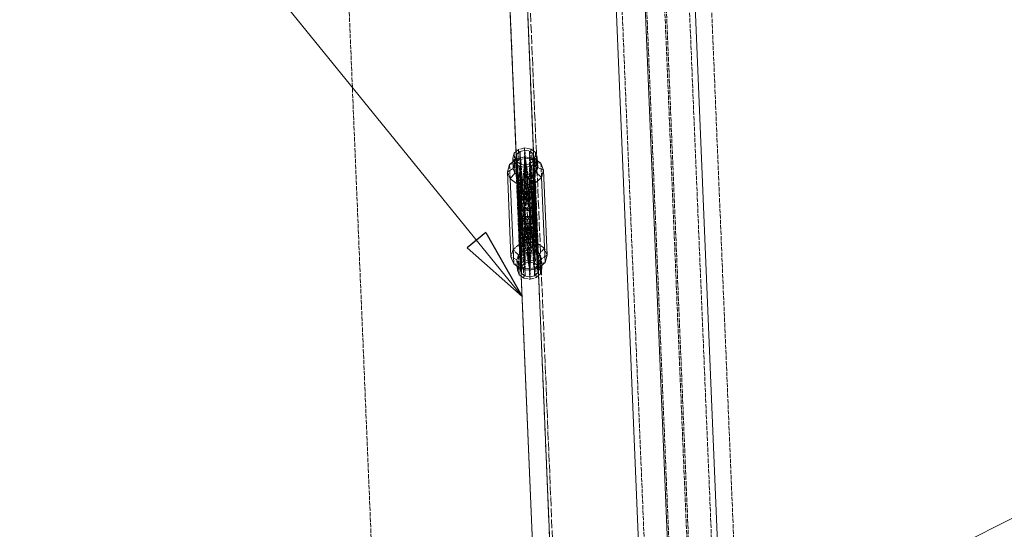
# Model space of a CAD drawing. Header units: millimetres. Extents: x -15129 to 9171, y -18789 to 5877.
# Tile 63 of 256: x -11905 to -11225, y -12477 to -12126. Entities that reach past the tile are written whole.
import ezdxf

# ---------------------------------------------------------------- set-up
doc = ezdxf.new("R2010")
doc.units = ezdxf.units.MM
doc.linetypes.add('ACAD_ISO02W100', pattern=[15, 12, -3])
doc.linetypes.add('ACAD_ISO04W100', pattern=[30, 24, -3, 0, -3])
for name, color, linetype in [('AS_Belki', 145, 'Continuous'), ('AS_Czesci specjalne', 31, 'Continuous'), ('AS_Sciany betonowe', 252, 'Continuous'), ('AS_Siatki', 72, 'Continuous')]:
    doc.layers.add(name, color=color, linetype=linetype)

msp = doc.modelspace()

# ---------------------------------------------------------------- linework, layer by layer
at = {"color": 7, "lineweight": 13}
msp.add_line((-11557.96, -12316.32), (-11904.73, -11889.5), dxfattribs=at)
at = {"color": 0, "linetype": 'ByBlock', "lineweight": -2}
for p, q in [((-11583.02, -12272.26), (-11595.96, -12282.77)), ((-11583.02, -12272.26), (-11557.96, -12316.32)), ((-11557.96, -12316.32), (-11595.96, -12282.77))]:
    msp.add_line(p, q, dxfattribs=at)
at = {"layer": 'AS_Belki', "color": 84, "linetype": 'ACAD_ISO02W100', "lineweight": 13, "ltscale": 0.25}
for p, q in [((-11506.54, -11695.91), (-11467.32, -12636.55)), ((-11450.23, -12638.34), (-11489.66, -11692.71)), ((-11437.79, -12637.82), (-11477.22, -11692.19)), ((-11436.7, -12637.78), (-11476.13, -11692.14)), ((-11420.81, -12637.12), (-11460.24, -11691.48)), ((-11581.35, -11755.51), (-11564.09, -12169.5)), ((-11552.1, -12168.91), (-11555.21, -12094.33)), ((-11561.88, -12222.4), (-11560.98, -12244.07)), ((-11548.99, -12243.57), (-11549.89, -12221.91)), ((-11559.69, -12274.92), (-11558.84, -12295.34)), ((-11546.85, -12294.84), (-11547.7, -12274.42)), ((-11558.84, -12295.34), (-11558.75, -12297.36)), ((-11558.75, -12297.36), (-11558.54, -12302.47)), ((-11546.77, -12296.86), (-11546.85, -12294.84)), ((-11546.55, -12301.97), (-11546.77, -12296.86)), ((-11534.84, -12582.9), (-11546.55, -12301.97))]:
    msp.add_line(p, q, dxfattribs=at)
at = {"layer": 'AS_Belki', "color": 145, "linetype": 'Continuous', "lineweight": 13, "ltscale": 0.25}
for p, q in [((-11451.32, -12638.39), (-11490.76, -11692.75)), ((-11416.71, -12636.94), (-11456.15, -11691.31)), ((-11510.32, -11703.58), (-11471.86, -12625.93)), ((-11549.89, -12221.91), (-11569.36, -11755.01)), ((-11566.3, -12116.5), (-11546.82, -12583.4)), ((-11564.09, -12169.5), (-11561.88, -12222.4)), ((-11534.83, -12582.9), (-11552.1, -12168.91)), ((-11558.54, -12302.47), (-11546.83, -12583.4)), ((-10887.76, -12302.04), (-11331.57, -12525.69))]:
    msp.add_line(p, q, dxfattribs=at)
at = {"layer": 'AS_Belki', "color": 84, "linetype": 'ACAD_ISO02W100', "lineweight": 13, "ltscale": 0.25, "extrusion": (-0.025724, 0.61695, 0.786582)}
for centre, start, end in [((12055.03, 9243.77, -7256.58), 0.0417, 0), ((12055.03, 9268.05, -7275.65), 0.05887, 359.94117)]:
    msp.add_arc(centre, 6, start, end, dxfattribs=at)
at = {"layer": 'AS_Czesci specjalne', "color": 145, "linetype": 'Continuous', "lineweight": 13, "ltscale": 0.25}
for p, q in [((-11563.44, -12217.66), (-11564.44, -12221.04)), ((-11562.13, -12216.53), (-11563.44, -12217.66)), ((-11562.44, -12220.96), (-11562, -12219.47)), ((-11548.73, -12217.04), (-11550.13, -12216.03)), ((-11550.01, -12218.98), (-11549.45, -12220.42)), ((-11547.45, -12220.33), (-11548.73, -12217.04)), ((-11566.58, -12225.48), (-11568.05, -12230.46)), ((-11564.33, -12223.56), (-11566.58, -12225.48)), ((-11564.27, -12224.99), (-11566.58, -12225.48)), ((-11564.44, -12221.04), (-11564.14, -12228.14)), ((-11564.44, -12221.04), (-11563.16, -12224.34)), ((-11563.16, -12224.34), (-11562.87, -12231.43)), ((-11563.16, -12224.34), (-11561.76, -12225.35)), ((-11561.88, -12222.41), (-11562.44, -12220.96)), ((-11549.45, -12220.42), (-11549.89, -12221.9)), ((-11549.77, -12224.85), (-11548.45, -12223.72)), ((-11548.45, -12223.72), (-11547.45, -12220.33)), ((-11548.16, -12230.82), (-11548.45, -12223.72)), ((-11547.16, -12227.43), (-11547.45, -12220.33)), ((-11544.95, -12224.58), (-11547.35, -12222.85)), ((-11544.95, -12224.58), (-11547.29, -12224.28)), ((-11543.07, -12229.42), (-11544.95, -12224.58)), ((-11564.14, -12228.14), (-11568.05, -12230.46)), ((-11568.05, -12230.46), (-11565.61, -12289.07)), ((-11566.17, -12235.31), (-11568.05, -12230.46)), ((-11562.87, -12231.43), (-11566.17, -12235.31)), ((-11562.87, -12231.43), (-11564.14, -12228.14)), ((-11562.87, -12231.43), (-11561.46, -12232.44)), ((-11549.47, -12231.94), (-11548.16, -12230.82)), ((-11548.16, -12230.82), (-11547.16, -12227.43)), ((-11544.54, -12234.4), (-11548.16, -12230.82)), ((-11543.07, -12229.42), (-11547.16, -12227.43)), ((-11543.07, -12229.42), (-11544.54, -12234.4)), ((-11540.63, -12288.03), (-11543.07, -12229.42)), ((-11566.17, -12235.31), (-11563.73, -12293.92)), ((-11561.45, -12238.71), (-11566.17, -12235.31)), ((-11561.45, -12238.71), (-11561.22, -12238.09)), ((-11561.45, -12238.71), (-11559.01, -12297.32)), ((-11561.01, -12243.13), (-11561.45, -12238.71)), ((-11560.95, -12244.7), (-11561.45, -12238.71)), ((-11561.09, -12241.3), (-11561.45, -12238.71)), ((-11561.2, -12238.75), (-11561.45, -12238.71)), ((-11548.96, -12238.19), (-11549.23, -12237.59)), ((-11548.96, -12238.19), (-11549.21, -12238.25)), ((-11548.96, -12238.19), (-11549.1, -12240.77)), ((-11549.03, -12242.57), (-11548.96, -12238.19)), ((-11544.54, -12234.4), (-11548.96, -12238.19)), ((-11546.52, -12296.8), (-11548.96, -12238.19)), ((-11548.96, -12244.12), (-11548.96, -12238.19)), ((-11542.1, -12293.01), (-11544.54, -12234.4)), ((-11565.61, -12289.07), (-11563.73, -12293.92)), ((-11563.73, -12293.92), (-11559.01, -12297.32)), ((-11559, -12291.48), (-11559.01, -12297.32)), ((-11559.01, -12297.32), (-11558.93, -12293.05)), ((-11546.52, -12296.8), (-11547, -12291.12)), ((-11546.52, -12296.8), (-11546.94, -12292.65)), ((-11546.52, -12296.8), (-11546.86, -12294.42)), ((-11546.52, -12296.8), (-11542.1, -12293.01)), ((-11542.1, -12293.01), (-11540.63, -12288.03)), ((-11561.32, -12295.65), (-11561.22, -12298.16)), ((-11561.22, -12298.16), (-11559.95, -12301.45)), ((-11559.95, -12301.45), (-11560.14, -12296.51)), ((-11559.01, -12297.32), (-11558.86, -12294.87)), ((-11559.01, -12297.32), (-11558.75, -12297.36)), ((-11546.76, -12296.86), (-11546.52, -12296.8)), ((-11546.55, -12301.96), (-11545.24, -12300.84)), ((-11545.24, -12300.84), (-11545.46, -12295.89)), ((-11545.24, -12300.84), (-11544.24, -12297.45)), ((-11544.24, -12297.45), (-11544.35, -12294.95)), ((-11559.95, -12301.45), (-11558.54, -12302.47))]:
    msp.add_line(p, q, dxfattribs=at)
at = {"layer": 'AS_Czesci specjalne', "color": 84, "linetype": 'ACAD_ISO02W100', "lineweight": 13, "ltscale": 0.25}
for p, q in [((-11563.14, -12224.75), (-11563.44, -12217.66)), ((-11560.43, -12215.08), (-11562.12, -12216.53)), ((-11562, -12219.47), (-11561.68, -12218.37)), ((-11561.68, -12218.37), (-11559.38, -12216.4)), ((-11559.15, -12254.65), (-11561.68, -12218.37)), ((-11559.4, -12255.48), (-11561.68, -12218.37)), ((-11559.47, -12256.19), (-11561.68, -12218.37)), ((-11561.68, -12218.37), (-11558.25, -12300.6)), ((-11556.23, -12214.01), (-11560.43, -12215.08)), ((-11560.14, -12222.18), (-11560.43, -12215.08)), ((-11559.38, -12216.4), (-11556.16, -12215.58)), ((-11558.69, -12225.3), (-11559.38, -12216.4)), ((-11559.09, -12225.19), (-11559.38, -12216.4)), ((-11559.38, -12216.4), (-11559.15, -12254.65)), ((-11556.16, -12215.58), (-11556.64, -12251.63)), ((-11555.93, -12221.1), (-11556.23, -12214.01)), ((-11551.94, -12214.73), (-11556.23, -12214.01)), ((-11555.67, -12227.37), (-11556.16, -12215.58)), ((-11555.18, -12225.66), (-11556.16, -12215.58)), ((-11556.16, -12215.58), (-11552.88, -12216.13)), ((-11549.93, -12254.26), (-11552.88, -12216.13)), ((-11551.04, -12252.67), (-11552.88, -12216.13)), ((-11552.88, -12216.13), (-11552.7, -12247.76)), ((-11552.88, -12216.13), (-11550.43, -12217.9)), ((-11551.65, -12221.82), (-11551.94, -12214.73)), ((-11550.14, -12216.03), (-11551.94, -12214.73)), ((-11547, -12300.13), (-11550.43, -12217.9)), ((-11549.48, -12255.78), (-11550.43, -12217.9)), ((-11550.43, -12217.9), (-11549.61, -12255.08)), ((-11550.43, -12217.9), (-11550.36, -12223.13)), ((-11550.43, -12217.9), (-11550.01, -12218.97)), ((-11548.73, -12217.04), (-11548.45, -12223.72)), ((-11566.58, -12225.48), (-11566.17, -12235.31)), ((-11562.4, -12221.9), (-11564.33, -12223.56)), ((-11563.14, -12224.75), (-11564.27, -12224.99)), ((-11564.14, -12228.14), (-11563.14, -12224.75)), ((-11563.14, -12224.75), (-11562.31, -12224.04)), ((-11562.44, -12220.96), (-11559.35, -12294.97)), ((-11562.16, -12221.7), (-11562.4, -12221.9)), ((-11562.31, -12224.04), (-11561.83, -12223.62)), ((-11561.91, -12221.63), (-11562.16, -12221.69)), ((-11562.16, -12221.7), (-11561.45, -12238.71)), ((-11559.38, -12249.12), (-11562.16, -12221.7)), ((-11559.71, -12250.45), (-11562.16, -12221.7)), ((-11558.36, -12247.79), (-11562.16, -12221.7)), ((-11561.91, -12221.76), (-11562.15, -12221.7)), ((-11555.97, -12220.12), (-11561.91, -12221.63)), ((-11560.14, -12222.18), (-11561.91, -12221.76)), ((-11561.46, -12223.48), (-11561.88, -12222.41)), ((-11561.83, -12223.62), (-11561.51, -12223.35)), ((-11561.76, -12225.35), (-11559.95, -12226.65)), ((-11561.51, -12223.35), (-11560.14, -12222.18)), ((-11558.85, -12261.85), (-11561.46, -12223.48)), ((-11561.46, -12223.48), (-11559.12, -12262.2)), ((-11561.46, -12223.48), (-11559.2, -12262.72)), ((-11559.01, -12225.25), (-11561.46, -12223.48)), ((-11560.14, -12222.18), (-11555.93, -12221.1)), ((-11558.35, -12247.54), (-11559.09, -12225.19)), ((-11556.23, -12261.36), (-11559.01, -12225.25)), ((-11559.01, -12225.25), (-11557.82, -12261.51)), ((-11559.01, -12225.25), (-11558.85, -12261.85)), ((-11555.73, -12225.8), (-11559.01, -12225.25)), ((-11556.92, -12247.94), (-11558.69, -12225.3)), ((-11555.97, -12220.12), (-11558.36, -12247.79)), ((-11555.97, -12220.12), (-11556.78, -12246.77)), ((-11556.23, -12261.36), (-11555.73, -12225.8)), ((-11555.93, -12221.1), (-11555.97, -12220.12)), ((-11552.94, -12246.61), (-11555.97, -12220.12)), ((-11551.29, -12247.5), (-11555.97, -12220.12)), ((-11549.92, -12221.13), (-11555.97, -12220.12)), ((-11555.93, -12221.1), (-11551.65, -12221.82)), ((-11552.51, -12224.98), (-11555.73, -12225.8)), ((-11552.28, -12261.2), (-11555.73, -12225.8)), ((-11555.67, -12227.37), (-11551.46, -12226.3)), ((-11552.68, -12251.47), (-11555.18, -12225.66)), ((-11550.22, -12223.01), (-11552.51, -12224.98)), ((-11549.63, -12261.46), (-11552.51, -12224.98)), ((-11550.69, -12261.21), (-11552.51, -12224.98)), ((-11552.51, -12224.98), (-11552.28, -12261.2)), ((-11551.65, -12221.82), (-11549.92, -12221.26)), ((-11551.65, -12221.82), (-11550.18, -12222.88)), ((-11551.46, -12226.3), (-11549.77, -12224.85)), ((-11551.16, -12233.39), (-11551.46, -12226.3)), ((-11549.67, -12221.17), (-11551.29, -12247.5)), ((-11550.36, -12223.13), (-11549.93, -12254.26)), ((-11549.89, -12221.9), (-11550.22, -12223.01)), ((-11549.21, -12262.3), (-11550.22, -12223.01)), ((-11549.33, -12261.79), (-11550.22, -12223.01)), ((-11550.22, -12223.01), (-11549.63, -12261.46)), ((-11550.18, -12222.88), (-11549.84, -12223.12)), ((-11549.67, -12221.17), (-11550.16, -12248.74)), ((-11549.68, -12221.17), (-11549.92, -12221.13)), ((-11549.92, -12221.26), (-11549.68, -12221.18)), ((-11549.84, -12223.12), (-11549.32, -12223.5)), ((-11549.72, -12250.04), (-11549.67, -12221.17)), ((-11548.96, -12238.19), (-11549.67, -12221.17)), ((-11549.41, -12221.36), (-11549.67, -12221.17)), ((-11546.37, -12294.43), (-11549.45, -12220.42)), ((-11547.35, -12222.85), (-11549.41, -12221.36)), ((-11549.32, -12223.5), (-11548.44, -12224.14)), ((-11548.44, -12224.14), (-11547.16, -12227.43)), ((-11547.29, -12224.28), (-11548.44, -12224.14)), ((-11544.54, -12234.4), (-11544.95, -12224.58)), ((-11561.46, -12232.44), (-11559.66, -12233.75)), ((-11559.95, -12226.65), (-11559.66, -12233.75)), ((-11559.95, -12226.65), (-11555.67, -12227.37)), ((-11555.37, -12234.46), (-11555.67, -12227.37)), ((-11555.37, -12234.46), (-11551.16, -12233.39)), ((-11551.16, -12233.39), (-11549.47, -12231.94)), ((-11549.23, -12237.59), (-11551.16, -12233.39)), ((-11561.22, -12238.09), (-11559.66, -12233.75)), ((-11555.15, -12239.77), (-11561.2, -12238.75)), ((-11559.66, -12233.75), (-11555.37, -12234.46)), ((-11555.15, -12239.77), (-11557.57, -12266.64)), ((-11555.15, -12239.77), (-11555.98, -12266.19)), ((-11555.15, -12239.77), (-11555.37, -12234.46)), ((-11549.21, -12238.25), (-11555.15, -12239.77)), ((-11554.25, -12261.27), (-11555.15, -12239.77)), ((-11552.13, -12266.03), (-11555.15, -12239.77)), ((-11550.5, -12266.34), (-11555.15, -12239.77)), ((-11557.57, -12266.64), (-11561.09, -12241.3)), ((-11558.62, -12267.38), (-11561.01, -12243.13)), ((-11558.96, -12268.46), (-11560.95, -12244.7)), ((-11556.78, -12246.77), (-11558.36, -12247.79)), ((-11554.88, -12246.34), (-11556.78, -12246.77)), ((-11556.78, -12246.77), (-11556.64, -12251.63)), ((-11554.68, -12251.05), (-11556.78, -12246.77)), ((-11554.68, -12251.05), (-11554.88, -12246.34)), ((-11552.94, -12246.61), (-11554.88, -12246.34)), ((-11552.94, -12246.61), (-11554.68, -12251.05)), ((-11552.68, -12251.47), (-11552.94, -12246.61)), ((-11551.29, -12247.5), (-11552.94, -12246.61)), ((-11549.1, -12240.77), (-11550.5, -12266.34)), ((-11549.4, -12267), (-11549.03, -12242.57)), ((-11548.97, -12268.04), (-11548.96, -12244.12)), ((-11559.71, -12250.45), (-11559.72, -12280.31)), ((-11559.28, -12251.5), (-11559.72, -12280.31)), ((-11559.72, -12280.31), (-11558.17, -12252.15)), ((-11559.38, -12249.12), (-11559.71, -12250.45)), ((-11559.4, -12255.48), (-11559.71, -12250.45)), ((-11559.71, -12250.45), (-11559.41, -12255.61)), ((-11559.71, -12250.45), (-11559.47, -12256.19)), ((-11559.28, -12251.5), (-11559.71, -12250.45)), ((-11559.4, -12255.48), (-11559.38, -12249.12)), ((-11558.36, -12247.79), (-11559.38, -12249.12)), ((-11559.15, -12254.65), (-11559.38, -12249.12)), ((-11558.17, -12252.96), (-11559.38, -12249.12)), ((-11559.28, -12251.5), (-11559.33, -12255.25)), ((-11558.74, -12253.94), (-11559.28, -12251.5)), ((-11558.17, -12252.15), (-11559.28, -12251.5)), ((-11559.15, -12254.65), (-11558.17, -12252.96)), ((-11558.36, -12247.79), (-11558.17, -12252.96)), ((-11556.64, -12251.63), (-11558.36, -12247.79)), ((-11558.17, -12252.96), (-11558.35, -12247.54)), ((-11558.17, -12252.96), (-11556.64, -12251.63)), ((-11558.17, -12252.15), (-11558.15, -12252.94)), ((-11558.17, -12252.15), (-11553.53, -12278.73)), ((-11556.4, -12257.3), (-11558.17, -12252.15)), ((-11557.41, -12252.3), (-11558.17, -12252.15)), ((-11558.15, -12252.94), (-11557.99, -12257.29)), ((-11556.55, -12252.47), (-11557.41, -12252.3)), ((-11556.64, -12251.63), (-11556.92, -12247.94)), ((-11556.64, -12251.63), (-11554.68, -12251.05)), ((-11556.55, -12252.47), (-11556.4, -12257.3)), ((-11553.53, -12278.73), (-11556.55, -12252.47)), ((-11554.42, -12257.22), (-11556.55, -12252.47)), ((-11554.62, -12252.51), (-11556.55, -12252.47)), ((-11554.68, -12251.05), (-11554.79, -12248.54)), ((-11554.68, -12251.05), (-11552.68, -12251.47)), ((-11552.7, -12252.31), (-11554.62, -12252.51)), ((-11552.7, -12252.31), (-11554.42, -12257.22)), ((-11553.53, -12278.73), (-11551.11, -12251.86)), ((-11553.53, -12278.73), (-11552.7, -12252.31)), ((-11552.7, -12247.76), (-11552.68, -12251.47)), ((-11551.86, -12252.07), (-11552.7, -12252.31)), ((-11552.45, -12257.13), (-11552.7, -12252.31)), ((-11551.29, -12247.5), (-11552.68, -12251.47)), ((-11552.68, -12251.47), (-11551.04, -12252.67)), ((-11552.45, -12257.13), (-11551.27, -12252.5)), ((-11551.11, -12251.86), (-11551.86, -12252.07)), ((-11551.04, -12252.67), (-11551.29, -12247.5)), ((-11550.16, -12248.74), (-11551.29, -12247.5)), ((-11551.27, -12252.5), (-11551.11, -12251.86)), ((-11550.06, -12251.11), (-11551.11, -12251.86)), ((-11551.07, -12252.65), (-11551.11, -12251.86)), ((-11547.23, -12279.79), (-11551.11, -12251.86)), ((-11550.86, -12256.99), (-11551.07, -12252.65)), ((-11550.16, -12248.74), (-11551.04, -12252.67)), ((-11551.04, -12252.67), (-11549.93, -12254.26)), ((-11550.4, -12253.59), (-11550.86, -12256.99)), ((-11550.06, -12251.11), (-11550.4, -12253.59)), ((-11550.16, -12248.74), (-11549.93, -12254.26)), ((-11549.61, -12255.08), (-11550.16, -12248.74)), ((-11549.72, -12250.04), (-11550.16, -12248.74)), ((-11549.72, -12250.04), (-11550.06, -12251.11)), ((-11549.93, -12254.27), (-11550.06, -12251.11)), ((-11547.23, -12279.79), (-11550.06, -12251.11)), ((-11549.56, -12256.3), (-11550.06, -12251.11)), ((-11549.48, -12255.78), (-11549.72, -12250.04)), ((-11549.72, -12250.04), (-11549.59, -12255.2)), ((-11549.72, -12250.04), (-11549.61, -12255.08)), ((-11547.23, -12279.79), (-11549.72, -12250.04)), ((-11559.47, -12256.19), (-11559.4, -12255.48)), ((-11559.47, -12256.19), (-11558.46, -12295.49)), ((-11559.47, -12256.19), (-11559.35, -12256.71)), ((-11559.41, -12255.61), (-11559.35, -12256.71)), ((-11559.4, -12255.48), (-11559.15, -12254.65)), ((-11559.33, -12255.25), (-11559.35, -12256.71)), ((-11559.35, -12256.71), (-11558.46, -12295.49)), ((-11559.35, -12256.71), (-11559.05, -12257.03)), ((-11559.15, -12254.65), (-11559.05, -12257.03)), ((-11559.05, -12257.03), (-11558.95, -12263.73)), ((-11559.05, -12257.03), (-11556.16, -12293.52)), ((-11557.99, -12257.29), (-11559.05, -12257.03)), ((-11557.99, -12257.29), (-11558.74, -12253.94)), ((-11557.56, -12265.89), (-11557.99, -12257.29)), ((-11556.4, -12257.3), (-11557.99, -12257.29)), ((-11554.42, -12257.22), (-11556.4, -12257.3)), ((-11556.34, -12266.29), (-11556.4, -12257.3)), ((-11555.44, -12267.14), (-11556.4, -12257.3)), ((-11552.45, -12257.13), (-11554.42, -12257.22)), ((-11552.57, -12266.02), (-11552.45, -12257.13)), ((-11550.86, -12256.99), (-11552.45, -12257.13)), ((-11551.76, -12266.1), (-11552.45, -12257.13)), ((-11549.83, -12256.65), (-11550.86, -12256.99)), ((-11550.58, -12265.59), (-11550.86, -12256.99)), ((-11549.93, -12254.26), (-11549.61, -12255.08)), ((-11549.83, -12256.65), (-11549.93, -12254.27)), ((-11549.56, -12256.3), (-11549.83, -12256.65)), ((-11549.38, -12263.33), (-11549.83, -12256.65)), ((-11549.83, -12256.65), (-11549.8, -12264.31)), ((-11549.61, -12255.08), (-11549.48, -12255.78)), ((-11549.59, -12255.2), (-11549.56, -12256.3)), ((-11549.48, -12255.78), (-11549.56, -12256.3)), ((-11547.21, -12295.02), (-11549.56, -12256.3)), ((-11547.21, -12295.02), (-11549.48, -12255.78)), ((-11559.12, -12262.2), (-11559.2, -12262.72)), ((-11559.2, -12262.72), (-11558.96, -12268.46)), ((-11559.2, -12262.72), (-11558.25, -12300.6)), ((-11559.07, -12263.42), (-11559.2, -12262.72)), ((-11558.85, -12261.85), (-11559.12, -12262.2)), ((-11559.12, -12262.2), (-11558.96, -12268.46)), ((-11559.12, -12262.2), (-11558.62, -12267.38)), ((-11559.07, -12263.42), (-11558.25, -12300.6)), ((-11559.07, -12263.42), (-11558.96, -12268.46)), ((-11558.52, -12269.76), (-11559.07, -12263.42)), ((-11558.75, -12264.23), (-11559.07, -12263.42)), ((-11558.95, -12263.73), (-11558.46, -12295.49)), ((-11558.85, -12261.85), (-11557.82, -12261.51)), ((-11558.62, -12267.38), (-11558.85, -12261.85)), ((-11558.75, -12264.23), (-11555.79, -12302.37)), ((-11558.75, -12264.23), (-11558.52, -12269.76)), ((-11558.25, -12300.6), (-11558.75, -12264.23)), ((-11557.63, -12265.83), (-11558.75, -12264.23)), ((-11558.62, -12267.38), (-11557.82, -12261.51)), ((-11558.62, -12267.38), (-11557.57, -12266.64)), ((-11558.52, -12269.76), (-11557.63, -12265.83)), ((-11557.82, -12261.51), (-11556.23, -12261.36)), ((-11557.82, -12261.51), (-11557.57, -12266.64)), ((-11555.79, -12302.37), (-11557.63, -12265.83)), ((-11557.63, -12265.83), (-11557.6, -12266.65)), ((-11556.82, -12266.43), (-11557.63, -12265.83)), ((-11557.6, -12266.65), (-11557.39, -12271)), ((-11557.57, -12266.64), (-11556.23, -12261.36)), ((-11557.57, -12266.64), (-11555.98, -12266.19)), ((-11557.52, -12266.62), (-11557.56, -12265.89)), ((-11557.29, -12271.22), (-11557.52, -12266.62)), ((-11557.39, -12271), (-11556, -12267.03)), ((-11556, -12267.03), (-11556.82, -12266.43)), ((-11556.34, -12266.78), (-11556.34, -12266.29)), ((-11556.31, -12270.86), (-11556.34, -12266.78)), ((-11556.23, -12261.36), (-11554.25, -12261.27)), ((-11556.23, -12261.36), (-11555.98, -12266.19)), ((-11556, -12267.03), (-11555.74, -12271.88)), ((-11555.79, -12302.37), (-11556, -12267.03)), ((-11556, -12267.03), (-11552.52, -12302.92)), ((-11554, -12267.44), (-11556, -12267.03)), ((-11555.98, -12266.19), (-11554.25, -12261.27)), ((-11555.98, -12266.19), (-11554.06, -12265.99)), ((-11555.12, -12270.41), (-11555.44, -12267.14)), ((-11554.25, -12261.27), (-11552.28, -12261.2)), ((-11554.06, -12265.99), (-11554.25, -12261.27)), ((-11554.25, -12261.27), (-11552.13, -12266.03)), ((-11554, -12267.44), (-11554.06, -12265.99)), ((-11554, -12267.44), (-11554.06, -12265.99)), ((-11554.06, -12265.99), (-11552.13, -12266.03)), ((-11552.04, -12266.86), (-11554, -12267.44)), ((-11552.94, -12292.7), (-11552.58, -12267.02)), ((-11552.58, -12267.02), (-11552.57, -12266.02)), ((-11552.52, -12302.92), (-11552.04, -12266.86)), ((-11552.13, -12266.03), (-11552.28, -12261.2)), ((-11552.28, -12261.2), (-11550.5, -12266.34)), ((-11552.28, -12261.2), (-11550.69, -12261.21)), ((-11552.13, -12266.03), (-11550.5, -12266.34)), ((-11551.27, -12266.19), (-11552.04, -12266.86)), ((-11552.04, -12266.86), (-11549.3, -12302.1)), ((-11551.89, -12271.72), (-11552.04, -12266.86)), ((-11550.32, -12270.7), (-11552.04, -12266.86)), ((-11551.72, -12266.58), (-11551.76, -12266.1)), ((-11551.41, -12270.65), (-11551.72, -12266.58)), ((-11550.51, -12265.53), (-11551.27, -12266.19)), ((-11550.5, -12266.34), (-11550.69, -12261.21)), ((-11550.69, -12261.21), (-11549.4, -12267)), ((-11549.63, -12261.46), (-11550.69, -12261.21)), ((-11550.55, -12266.33), (-11550.58, -12265.59)), ((-11549.67, -12293.25), (-11550.55, -12266.33)), ((-11549.53, -12263.85), (-11550.51, -12265.53)), ((-11550.48, -12266.36), (-11550.51, -12265.53)), ((-11549.3, -12302.1), (-11550.51, -12265.53)), ((-11550.51, -12265.53), (-11550.19, -12266.53)), ((-11550.5, -12266.34), (-11549.4, -12267)), ((-11550.32, -12270.7), (-11550.48, -12266.36)), ((-11550.19, -12266.53), (-11549.3, -12269.37)), ((-11549.8, -12264.31), (-11549.79, -12266.77)), ((-11549.79, -12266.77), (-11549.67, -12293.25)), ((-11549.4, -12267), (-11549.63, -12261.46)), ((-11549.63, -12261.46), (-11549.33, -12261.79)), ((-11549.28, -12263.01), (-11549.53, -12263.85)), ((-11549.53, -12263.85), (-11547, -12300.13)), ((-11549.4, -12267), (-11549.53, -12263.85)), ((-11549.3, -12302.1), (-11549.53, -12263.85)), ((-11549.4, -12267), (-11549.33, -12261.79)), ((-11549.3, -12269.37), (-11549.4, -12267)), ((-11549.4, -12267), (-11548.97, -12268.04)), ((-11549.07, -12267.79), (-11549.38, -12263.33)), ((-11549.33, -12261.79), (-11548.97, -12268.04)), ((-11549.21, -12262.3), (-11549.33, -12261.79)), ((-11549.3, -12269.37), (-11549.29, -12267.26)), ((-11549.29, -12267.26), (-11549.28, -12263.01)), ((-11549.21, -12262.3), (-11549.28, -12263.01)), ((-11549.28, -12263.01), (-11548.97, -12268.04)), ((-11549.28, -12263.01), (-11547, -12300.13)), ((-11547, -12300.13), (-11549.21, -12262.3)), ((-11548.97, -12268.04), (-11549.21, -12262.3)), ((-11558.96, -12268.46), (-11559, -12291.48)), ((-11558.96, -12268.46), (-11558.62, -12267.38)), ((-11558.96, -12268.46), (-11558.52, -12269.76)), ((-11558.93, -12293.05), (-11558.52, -12269.76)), ((-11558.86, -12294.87), (-11557.39, -12271)), ((-11558.52, -12269.76), (-11557.39, -12271)), ((-11557.39, -12271), (-11552.71, -12298.38)), ((-11557.39, -12271), (-11555.74, -12271.88)), ((-11556.16, -12293.52), (-11557.29, -12271.22)), ((-11556.16, -12293.52), (-11556.31, -12270.86)), ((-11555.74, -12271.88), (-11554, -12267.44)), ((-11552.71, -12298.38), (-11555.74, -12271.88)), ((-11555.74, -12271.88), (-11553.8, -12272.16)), ((-11552.94, -12292.7), (-11555.12, -12270.41)), ((-11553.8, -12272.16), (-11554, -12267.44)), ((-11553.89, -12269.96), (-11554, -12267.44)), ((-11554, -12267.44), (-11551.89, -12271.72)), ((-11553.8, -12272.16), (-11551.89, -12271.72)), ((-11552.52, -12302.92), (-11553.8, -12272.16)), ((-11552.71, -12298.38), (-11550.32, -12270.7)), ((-11552.71, -12298.38), (-11551.89, -12271.72)), ((-11551.89, -12271.72), (-11550.32, -12270.7)), ((-11549.67, -12293.25), (-11551.41, -12270.65)), ((-11550.32, -12270.7), (-11549.3, -12269.37)), ((-11546.86, -12294.42), (-11550.32, -12270.7)), ((-11549.3, -12269.37), (-11548.97, -12268.04)), ((-11546.94, -12292.65), (-11549.3, -12269.37)), ((-11548.74, -12272.63), (-11549.07, -12267.79)), ((-11547, -12291.12), (-11548.97, -12268.04)), ((-11547.21, -12295.02), (-11548.74, -12272.63)), ((-11559.72, -12280.31), (-11564.14, -12284.09)), ((-11553.53, -12278.73), (-11559.72, -12280.31)), ((-11557.5, -12285.12), (-11559.72, -12280.31)), ((-11547.23, -12279.79), (-11553.53, -12278.73)), ((-11549.03, -12284.77), (-11547.23, -12279.79)), ((-11542.51, -12283.19), (-11547.23, -12279.79)), ((-11564.14, -12284.09), (-11565.61, -12289.07)), ((-11560.5, -12287.69), (-11564.14, -12284.09)), ((-11560.5, -12287.69), (-11561.49, -12291.07)), ((-11557.5, -12285.12), (-11560.5, -12287.69)), ((-11560.23, -12294.77), (-11560.5, -12287.69)), ((-11553.3, -12284.05), (-11557.5, -12285.12)), ((-11557.22, -12292.2), (-11557.5, -12285.12)), ((-11549.03, -12284.77), (-11553.3, -12284.05)), ((-11548.73, -12291.85), (-11549.03, -12284.77)), ((-11545.83, -12287.08), (-11549.03, -12284.77)), ((-11542.51, -12283.19), (-11545.83, -12287.08)), ((-11545.83, -12287.08), (-11545.53, -12293.74)), ((-11544.56, -12290.36), (-11545.83, -12287.08)), ((-11540.63, -12288.03), (-11542.51, -12283.19)), ((-11561.49, -12291.07), (-11565.61, -12289.07)), ((-11563.73, -12293.92), (-11560.22, -12294.35)), ((-11561.49, -12291.07), (-11561.32, -12295.65)), ((-11560.22, -12294.35), (-11561.49, -12291.07)), ((-11557.22, -12292.2), (-11560.23, -12294.77)), ((-11560.14, -12296.51), (-11560.22, -12294.35)), ((-11558.84, -12295.35), (-11560.22, -12294.35)), ((-11558.46, -12295.49), (-11556.16, -12293.52)), ((-11553.01, -12291.13), (-11557.22, -12292.2)), ((-11556.16, -12293.52), (-11552.94, -12292.7)), ((-11548.73, -12291.85), (-11553.01, -12291.13)), ((-11552.94, -12292.7), (-11549.67, -12293.25)), ((-11549.67, -12293.25), (-11547.21, -12295.02)), ((-11545.52, -12294.16), (-11548.73, -12291.85)), ((-11545.56, -12293.74), (-11546.85, -12294.84)), ((-11546.28, -12296.59), (-11546.37, -12294.43)), ((-11544.56, -12290.36), (-11545.56, -12293.74)), ((-11542.1, -12293.01), (-11545.56, -12293.74)), ((-11545.56, -12293.74), (-11545.46, -12295.89)), ((-11544.24, -12297.45), (-11545.52, -12294.16)), ((-11540.63, -12288.03), (-11544.56, -12290.36)), ((-11544.35, -12294.95), (-11544.56, -12290.36)), ((-11561.22, -12298.16), (-11560.23, -12294.77)), ((-11559.35, -12294.97), (-11559.26, -12297.13)), ((-11559.26, -12297.13), (-11559.23, -12298.08)), ((-11559.23, -12298.08), (-11559, -12297.32)), ((-11558.25, -12300.6), (-11559.23, -12298.08)), ((-11559.01, -12297.32), (-11557.02, -12296.66)), ((-11559, -12297.32), (-11558.79, -12296.59)), ((-11557.02, -12296.66), (-11558.84, -12295.35)), ((-11558.78, -12296.58), (-11558.49, -12295.59)), ((-11558.75, -12297.36), (-11552.71, -12298.38)), ((-11558.49, -12295.59), (-11558.46, -12295.49)), ((-11558.25, -12300.6), (-11555.79, -12302.37)), ((-11556.98, -12297.66), (-11557.02, -12296.66)), ((-11552.75, -12297.37), (-11557.02, -12296.66)), ((-11556.74, -12303.77), (-11556.98, -12297.66)), ((-11548.55, -12296.3), (-11552.75, -12297.37)), ((-11552.71, -12298.38), (-11552.75, -12297.37)), ((-11552.71, -12298.38), (-11546.76, -12296.86)), ((-11547, -12300.13), (-11549.3, -12302.1)), ((-11546.85, -12294.84), (-11548.55, -12296.3)), ((-11548.51, -12297.31), (-11548.55, -12296.3)), ((-11546.52, -12296.8), (-11548.55, -12296.3)), ((-11548.24, -12303.42), (-11548.51, -12297.31)), ((-11547.21, -12295.02), (-11547.17, -12295.12)), ((-11547.17, -12295.12), (-11546.52, -12296.8)), ((-11546.24, -12297.54), (-11547, -12300.13)), ((-11546.52, -12296.8), (-11546.24, -12297.54)), ((-11546.24, -12297.54), (-11546.28, -12296.59)), ((-11558.54, -12302.47), (-11556.74, -12303.77)), ((-11556.74, -12303.77), (-11552.45, -12304.49)), ((-11552.52, -12302.92), (-11555.79, -12302.37)), ((-11549.3, -12302.1), (-11552.52, -12302.92)), ((-11552.45, -12304.49), (-11552.52, -12302.92)), ((-11552.45, -12304.49), (-11548.24, -12303.42)), ((-11548.24, -12303.42), (-11546.55, -12301.96))]:
    msp.add_line(p, q, dxfattribs=at)
at = {"layer": 'AS_Sciany betonowe', "color": 145, "linetype": 'ACAD_ISO02W100', "lineweight": 13, "ltscale": 0.25}
for p, q in [((-12131.54, -1228.6), (-11477.93, -16899.65)), ((-11238.12, -16650.19), (-11445.46, -11678.85))]:
    msp.add_line(p, q, dxfattribs=at)
at = {"layer": 'AS_Siatki', "color": 20, "linetype": 'ACAD_ISO04W100', "lineweight": 13, "ltscale": 0.25}
msp.add_line((-11347.6, -17024.7), (-12017.05, -973.9), dxfattribs=at)

doc.saveas('drawing.dxf')
